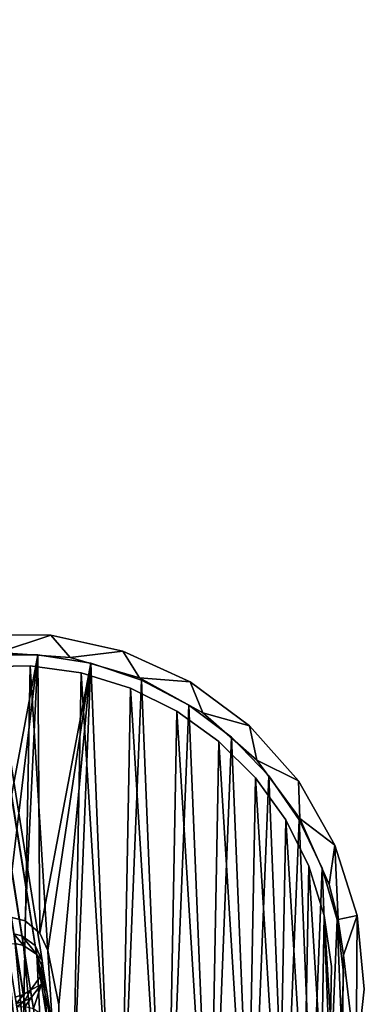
# Model space of a CAD drawing. Header units: millimetres. Extents: x 0 to 1133, y -557 to 576.
# Tile 65 of 193: x 63 to 89, y -85 to -8. Entities that reach past the tile are written whole.
import ezdxf

# ---------------------------------------------------------------- set-up
doc = ezdxf.new("R2010")
doc.units = ezdxf.units.MM
doc.header["$LTSCALE"] = 25.4
doc.layers.get('0').update_dxf_attribs({"true_color": 0xff5454})

# ---------------------------------------------------------------- blocks, each defined once
blk = doc.blocks.new('MORE-EYE-7826-7825-7608-CIRCLE.STL')
at = {"color": 18, "true_color": 0x000000}
mesh = blk.add_polyface(dxfattribs=at)
corners = [(331.623, 254.564, 1277.595), (381.565, -60.077, 141.434), (380.931, -59.926, 141.393)]
mesh.append_faces([[corners[k] for k in face] for face in [(0, 1, 2)]], dxfattribs={"color": 18})
mesh = blk.add_polyface(dxfattribs=at)
corners = [(331.737, 254.525, 1277.61), (381.565, -60.077, 141.434), (331.623, 254.564, 1277.595)]
mesh.append_faces([[corners[k] for k in face] for face in [(0, 1, 2)]], dxfattribs={"color": 18})
mesh = blk.add_polyface(dxfattribs=at)
corners = [(332.363, 254.188, 1277.723), (381.565, -60.077, 141.434), (331.737, 254.525, 1277.61)]
mesh.append_faces([[corners[k] for k in face] for face in [(0, 1, 2)]], dxfattribs={"color": 18})
mesh = blk.add_polyface(dxfattribs=at)
corners = [(333.307, 252.6, 1278.172), (333.239, 251.642, 1278.418), (382.999, -63.279, 142.005), (332.9, 255.119, 1287.49)]
mesh.append_faces([[corners[k] for k in face] for face in [(0, 1, 2), (1, 0, 3)]], dxfattribs={"vtx0": -1, "color": 18})
mesh = blk.add_polyface(dxfattribs=at)
corners = [(332.363, 254.188, 1277.723), (332.78, 253.794, 1277.842), (382.611, -60.83, 141.587)]
mesh.append_faces([[corners[k] for k in face] for face in [(0, 1, 2)]], dxfattribs={"color": 18})
mesh = blk.add_polyface(dxfattribs=at)
corners = [(332.363, 254.188, 1277.723), (382.611, -60.83, 141.587), (381.565, -60.077, 141.434)]
mesh.append_faces([[corners[k] for k in face] for face in [(0, 1, 2)]], dxfattribs={"color": 18})
mesh = blk.add_polyface(dxfattribs=at)
corners = [(332.78, 253.794, 1277.842), (332.929, 253.594, 1277.9), (382.611, -60.83, 141.587)]
mesh.append_faces([[corners[k] for k in face] for face in [(0, 1, 2)]], dxfattribs={"color": 18})
mesh = blk.add_polyface(dxfattribs=at)
corners = [(332.929, 253.594, 1277.9), (333.291, 252.704, 1278.145), (382.611, -60.83, 141.587)]
mesh.append_faces([[corners[k] for k in face] for face in [(0, 1, 2)]], dxfattribs={"color": 18})
mesh = blk.add_polyface(dxfattribs=at)
corners = [(333.291, 252.704, 1278.145), (383.136, -62.002, 141.796), (382.611, -60.83, 141.587)]
mesh.append_faces([[corners[k] for k in face] for face in [(0, 1, 2)]], dxfattribs={"color": 18})
mesh = blk.add_polyface(dxfattribs=at)
corners = [(333.291, 252.704, 1278.145), (333.3, 252.652, 1278.159), (383.136, -62.002, 141.796)]
mesh.append_faces([[corners[k] for k in face] for face in [(0, 1, 2)]], dxfattribs={"color": 18})
mesh = blk.add_polyface(dxfattribs=at)
corners = [(333.3, 252.652, 1278.159), (382.999, -63.279, 142.005), (383.136, -62.002, 141.796)]
mesh.append_faces([[corners[k] for k in face] for face in [(0, 1, 2)]], dxfattribs={"color": 18})
mesh = blk.add_polyface(dxfattribs=at)
corners = [(333.3, 252.652, 1278.159), (333.307, 252.6, 1278.172), (382.999, -63.279, 142.005)]
mesh.append_faces([[corners[k] for k in face] for face in [(0, 1, 2)]], dxfattribs={"color": 18})
mesh = blk.add_polyface(dxfattribs=at)
corners = [(333.239, 251.642, 1278.418), (333.158, 251.405, 1278.476), (382.999, -63.279, 142.005)]
mesh.append_faces([[corners[k] for k in face] for face in [(0, 1, 2)]], dxfattribs={"color": 18})
mesh = blk.add_polyface(dxfattribs=at)
corners = [(332.883, 250.902, 1278.595), (332.393, 250.388, 1278.708), (382.237, -64.318, 142.158)]
mesh.append_faces([[corners[k] for k in face] for face in [(0, 1, 2)]], dxfattribs={"color": 18})
mesh = blk.add_polyface(dxfattribs=at)
corners = [(333.158, 251.405, 1278.476), (332.883, 250.902, 1278.595), (382.237, -64.318, 142.158)]
mesh.append_faces([[corners[k] for k in face] for face in [(0, 1, 2)]], dxfattribs={"color": 18})
mesh = blk.add_polyface(dxfattribs=at)
corners = [(333.158, 251.405, 1278.476), (382.237, -64.318, 142.158), (382.999, -63.279, 142.005)]
mesh.append_faces([[corners[k] for k in face] for face in [(0, 1, 2)]], dxfattribs={"color": 18})
mesh = blk.add_polyface(dxfattribs=at)
corners = [(332.296, 250.315, 1278.722), (381.68, -64.657, 142.2), (332.393, 250.388, 1278.708)]
mesh.append_faces([[corners[k] for k in face] for face in [(0, 1, 2)]], dxfattribs={"color": 18})
mesh = blk.add_polyface(dxfattribs=at)
corners = [(332.296, 250.315, 1278.722), (381.054, -64.842, 142.214), (381.68, -64.657, 142.2)]
mesh.append_faces([[corners[k] for k in face] for face in [(0, 1, 2)]], dxfattribs={"color": 18})
mesh = blk.add_polyface(dxfattribs=at)
corners = [(332.393, 250.388, 1278.708), (381.68, -64.657, 142.2), (382.237, -64.318, 142.158)]
mesh.append_faces([[corners[k] for k in face] for face in [(0, 1, 2)]], dxfattribs={"color": 18})
at = {"color": 250, "true_color": 0x262626}
mesh = blk.add_polyface(dxfattribs=at)
corners = [(355.695, -52.624, 35.069), (354.732, -63.615, 35.069), (353.876, -58.078, 35.069), (355.424, -58.035, 35.069), (357.3, -52.735, 35.069), (358.609, -47.668, 35.069), (360.271, -47.962, 35.069), (362.489, -43.426, 35.069), (364.198, -43.939, 35.069), (367.167, -40.084, 35.069), (368.899, -40.854, 35.069), (372.437, -37.787, 35.069), (374.152, -38.852, 35.069), (378.07, -36.636, 35.069), (379.713, -38.027, 35.069), (383.819, -36.681, 35.069), (385.322, -38.416, 35.069), (389.433, -37.92, 35.069), (390.716, -40.001, 35.069), (394.666, -40.3, 35.069), (395.643, -42.709, 35.069), (399.29, -43.716, 35.069), (399.873, -46.413, 35.069), (403.104, -48.018, 35.069), (403.207, -50.94, 35.069), (405.939, -53.019, 35.069), (405.491, -56.078, 35.069), (406.203, -58.801, 35.069), (407.672, -58.501, 35.069), (406.616, -61.586, 35.069), (407.583, -69.936, 35.069), (408.228, -64.223, 35.069), (353.786, -69.513, 35.069), (353.23, -63.79, 35.069), (355.52, -74.994, 35.069), (355.256, -69.212, 35.069), (356.97, -74.567, 35.069), (358.355, -79.995, 35.069), (359.796, -79.427, 35.069), (362.168, -84.298, 35.069), (363.6, -83.567, 35.069), (366.792, -87.714, 35.069), (368.206, -86.792, 35.069), (372.026, -90.093, 35.069), (373.396, -88.951, 35.069), (377.64, -91.333, 35.069), (378.93, -89.944, 35.069), (383.389, -91.378, 35.069), (384.548, -89.725, 35.069), (389.021, -90.227, 35.069), (389.987, -88.303, 35.069), (394.292, -87.93, 35.069), (394.994, -85.744, 35.069), (398.969, -84.587, 35.069), (399.333, -82.17, 35.069), (402.849, -80.345, 35.069), (402.803, -77.746, 35.069), (405.24, -72.679, 35.069), (405.763, -75.389, 35.069), (406.531, -67.207, 35.069)]
mesh.append_faces([[corners[k] for k in face] for face in [(30, 28, 31), (2, 32, 33)]], dxfattribs={"vtx0": -1, "color": 250})
mesh.append_faces([[corners[k] for k in face] for face in [(0, 1, 2), (1, 0, 3), (3, 0, 4), (4, 5, 6), (6, 7, 8), (8, 9, 10), (10, 11, 12), (12, 13, 14), (14, 15, 16), (16, 17, 18), (18, 19, 20), (20, 21, 22), (22, 23, 24), (24, 25, 26), (26, 25, 27), (27, 28, 29), (32, 2, 34), (34, 36, 37), (37, 38, 39), (39, 40, 41), (41, 42, 43), (43, 44, 45), (45, 46, 47), (47, 48, 49), (49, 50, 51), (51, 52, 53), (53, 54, 55), (55, 57, 58), (58, 59, 30)]], dxfattribs={"vtx0": -1, "vtx1": -1, "color": 250})
mesh.append_faces([[corners[k] for k in face] for face in [(29, 28, 30), (34, 2, 1)]], dxfattribs={"vtx0": -1, "vtx1": -1, "vtx2": -1, "color": 250})
mesh.append_faces([[corners[k] for k in face] for face in [(4, 0, 5), (6, 5, 7), (8, 7, 9), (10, 9, 11), (12, 11, 13), (14, 13, 15), (16, 15, 17), (18, 17, 19), (20, 19, 21), (22, 21, 23), (24, 23, 25), (27, 25, 28), (34, 1, 35), (34, 35, 36), (37, 36, 38), (39, 38, 40), (41, 40, 42), (43, 42, 44), (45, 44, 46), (47, 46, 48), (49, 48, 50), (51, 50, 52), (53, 52, 54), (55, 54, 56), (55, 56, 57), (58, 57, 59), (30, 59, 29)]], dxfattribs={"vtx0": -1, "vtx2": -1, "color": 250})
mesh = blk.add_polyface(dxfattribs=at)
corners = [(353.786, -69.513, 145.069), (353.876, -58.078, 145.069), (353.23, -63.79, 145.069), (355.52, -74.994, 145.069), (354.732, -63.615, 145.069), (355.256, -69.212, 145.069), (356.97, -74.567, 145.069), (358.355, -79.995, 145.069), (359.796, -79.427, 145.069), (362.168, -84.298, 145.069), (363.6, -83.567, 145.069), (366.792, -87.714, 145.069), (368.206, -86.792, 145.069), (372.026, -90.093, 145.069), (373.396, -88.951, 145.069), (377.64, -91.333, 145.069), (378.93, -89.944, 145.069), (383.389, -91.378, 145.069), (384.548, -89.725, 145.069), (389.021, -90.227, 145.069), (389.987, -88.303, 145.069), (394.292, -87.93, 145.069), (394.994, -85.744, 145.069), (398.969, -84.587, 145.069), (399.333, -82.17, 145.069), (402.849, -80.345, 145.069), (402.803, -77.746, 145.069), (405.24, -72.679, 145.069), (405.763, -75.389, 145.069), (406.531, -67.207, 145.069), (407.583, -69.936, 145.069), (406.616, -61.586, 145.069), (355.695, -52.624, 145.069), (355.424, -58.035, 145.069), (357.3, -52.735, 145.069), (358.609, -47.668, 145.069), (360.271, -47.962, 145.069), (362.489, -43.426, 145.069), (364.198, -43.939, 145.069), (367.167, -40.084, 145.069), (368.899, -40.854, 145.069), (372.437, -37.787, 145.069), (374.152, -38.852, 145.069), (378.07, -36.636, 145.069), (379.713, -38.027, 145.069), (383.819, -36.681, 145.069), (385.322, -38.416, 145.069), (389.433, -37.92, 145.069), (390.716, -40.001, 145.069), (394.666, -40.3, 145.069), (395.643, -42.709, 145.069), (399.29, -43.716, 145.069), (399.873, -46.413, 145.069), (403.104, -48.018, 145.069), (403.207, -50.94, 145.069), (405.939, -53.019, 145.069), (405.491, -56.078, 145.069), (406.203, -58.801, 145.069), (407.672, -58.501, 145.069), (408.228, -64.223, 145.069)]
mesh.append_faces([[corners[k] for k in face] for face in [(0, 1, 2), (58, 30, 59)]], dxfattribs={"vtx0": -1, "color": 250})
mesh.append_faces([[corners[k] for k in face] for face in [(4, 3, 5), (5, 3, 6), (6, 7, 8), (8, 9, 10), (10, 11, 12), (12, 13, 14), (14, 15, 16), (16, 17, 18), (18, 19, 20), (20, 21, 22), (22, 23, 24), (24, 25, 26), (26, 25, 27), (27, 28, 29), (29, 30, 31), (32, 34, 35), (35, 36, 37), (37, 38, 39), (39, 40, 41), (41, 42, 43), (43, 44, 45), (45, 46, 47), (47, 48, 49), (49, 50, 51), (51, 52, 53), (53, 54, 55), (55, 57, 58)]], dxfattribs={"vtx0": -1, "vtx1": -1, "color": 250})
mesh.append_faces([[corners[k] for k in face] for face in [(1, 3, 4), (58, 31, 30)]], dxfattribs={"vtx0": -1, "vtx1": -1, "vtx2": -1, "color": 250})
mesh.append_faces([[corners[k] for k in face] for face in [(1, 0, 3), (6, 3, 7), (8, 7, 9), (10, 9, 11), (12, 11, 13), (14, 13, 15), (16, 15, 17), (18, 17, 19), (20, 19, 21), (22, 21, 23), (24, 23, 25), (27, 25, 28), (29, 28, 30), (4, 32, 1), (32, 4, 33), (32, 33, 34), (35, 34, 36), (37, 36, 38), (39, 38, 40), (41, 40, 42), (43, 42, 44), (45, 44, 46), (47, 46, 48), (49, 48, 50), (51, 50, 52), (53, 52, 54), (55, 54, 56), (55, 56, 57), (58, 57, 31)]], dxfattribs={"vtx0": -1, "vtx2": -1, "color": 250})
mesh = blk.add_polyface(dxfattribs=at)
corners = [(378.07, -36.636, 145.069), (383.819, -36.681, 35.069), (378.07, -36.636, 35.069), (383.819, -36.681, 145.069)]
mesh.append_faces([[corners[k] for k in face] for face in [(0, 1, 2), (1, 0, 3)]], dxfattribs={"vtx0": -1, "color": 250})
mesh = blk.add_polyface(dxfattribs=at)
corners = [(383.819, -36.681, 145.069), (389.433, -37.92, 35.069), (383.819, -36.681, 35.069), (389.433, -37.92, 145.069)]
mesh.append_faces([[corners[k] for k in face] for face in [(0, 1, 2), (1, 0, 3)]], dxfattribs={"vtx0": -1, "color": 250})
mesh = blk.add_polyface(dxfattribs=at)
corners = [(380.734, -89.907, 143.069), (377.017, -62.571, 143.069), (376.579, -89.572, 143.069), (377.878, -66.784, 143.069), (378.494, -68.142, 143.069), (379.638, -69.098, 143.069), (381.083, -69.462, 143.069), (384.889, -89.571, 143.069), (382.544, -69.164, 143.069), (383.73, -68.261, 143.069), (384.408, -66.933, 143.069), (384.442, -65.443, 143.069), (355.019, -67.134, 143.069), (355.352, -58.831, 143.069), (354.85, -62.969, 143.069), (355.354, -69.192, 143.069), (356.511, -54.827, 143.069), (355.853, -71.217, 143.069), (357.332, -75.114, 143.069), (358.297, -51.061, 143.069), (359.417, -78.724, 143.069), (360.664, -47.63, 143.069), (362.054, -81.952, 143.069), (363.551, -44.624, 143.069), (365.174, -84.715, 143.069), (366.882, -42.119, 143.069), (368.697, -86.942, 143.069), (370.573, -40.181, 143.069), (372.532, -88.575, 143.069), (374.526, -38.861, 143.069), (377.051, -61.08, 143.069), (378.64, -38.191, 143.069), (377.728, -59.752, 143.069), (378.915, -58.85, 143.069), (382.808, -38.19, 143.069), (380.375, -58.551, 143.069), (381.821, -58.916, 143.069), (382.965, -59.872, 143.069), (386.923, -38.858, 143.069), (383.581, -61.23, 143.069), (388.936, -88.572, 143.069), (390.877, -40.177, 143.069), (392.77, -86.938, 143.069), (394.568, -42.114, 143.069), (396.292, -84.709, 143.069), (397.9, -44.617, 143.069), (399.412, -81.945, 143.069), (400.788, -47.623, 143.069), (402.047, -78.716, 143.069), (403.157, -51.052, 143.069), (404.131, -75.105, 143.069), (404.944, -54.818, 143.069), (405.608, -71.208, 143.069), (406.105, -58.821, 143.069), (406.441, -67.124, 143.069), (406.608, -62.959, 143.069)]
mesh.append_faces([[corners[k] for k in face] for face in [(12, 13, 14), (53, 54, 55)]], dxfattribs={"vtx0": -1, "color": 250})
mesh.append_faces([[corners[k] for k in face] for face in [(0, 1, 2), (1, 0, 3), (3, 0, 4), (4, 0, 5), (5, 0, 6), (6, 7, 8), (8, 7, 9), (9, 7, 10), (10, 7, 11), (13, 15, 16), (16, 18, 19), (19, 20, 21), (21, 22, 23), (23, 24, 25), (25, 26, 27), (27, 28, 29), (29, 30, 31), (31, 33, 34), (34, 37, 38), (38, 40, 41), (41, 42, 43), (43, 44, 45), (45, 46, 47), (47, 48, 49), (49, 50, 51), (51, 52, 53)]], dxfattribs={"vtx0": -1, "vtx1": -1, "color": 250})
mesh.append_faces([[corners[k] for k in face] for face in [(29, 2, 1), (38, 11, 7)]], dxfattribs={"vtx0": -1, "vtx1": -1, "vtx2": -1, "color": 250})
mesh.append_faces([[corners[k] for k in face] for face in [(6, 0, 7), (13, 12, 15), (16, 15, 17), (16, 17, 18), (19, 18, 20), (21, 20, 22), (23, 22, 24), (25, 24, 26), (27, 26, 28), (29, 28, 2), (29, 1, 30), (31, 30, 32), (31, 32, 33), (34, 33, 35), (34, 35, 36), (34, 36, 37), (38, 37, 39), (38, 39, 11), (38, 7, 40), (41, 40, 42), (43, 42, 44), (45, 44, 46), (47, 46, 48), (49, 48, 50), (51, 50, 52), (53, 52, 54)]], dxfattribs={"vtx0": -1, "vtx2": -1, "color": 250})
mesh = blk.add_polyface(dxfattribs=at)
corners = [(355.352, -58.831, 142.069), (355.019, -67.134, 142.069), (354.85, -62.969, 142.069), (355.354, -69.192, 142.069), (356.511, -54.827, 142.069), (355.853, -71.217, 142.069), (357.332, -75.114, 142.069), (358.297, -51.061, 142.069), (359.417, -78.724, 142.069), (360.664, -47.63, 142.069), (362.054, -81.952, 142.069), (363.551, -44.624, 142.069), (365.174, -84.715, 142.069), (366.882, -42.119, 142.069), (368.697, -86.942, 142.069), (370.573, -40.181, 142.069), (372.532, -88.575, 142.069), (374.526, -38.861, 142.069), (376.579, -89.572, 142.069), (377.017, -62.571, 142.069), (377.051, -61.08, 142.069), (378.64, -38.191, 142.069), (377.728, -59.752, 142.069), (378.915, -58.85, 142.069), (382.808, -38.19, 142.069), (380.375, -58.551, 142.069), (381.821, -58.916, 142.069), (382.965, -59.872, 142.069), (386.923, -38.858, 142.069), (383.581, -61.23, 142.069), (384.442, -65.443, 142.069), (384.889, -89.571, 142.069), (388.936, -88.572, 142.069), (390.877, -40.177, 142.069), (392.77, -86.938, 142.069), (394.568, -42.114, 142.069), (396.292, -84.709, 142.069), (397.9, -44.617, 142.069), (399.412, -81.945, 142.069), (400.788, -47.623, 142.069), (402.047, -78.716, 142.069), (403.157, -51.052, 142.069), (404.131, -75.105, 142.069), (404.944, -54.818, 142.069), (405.608, -71.208, 142.069), (406.105, -58.821, 142.069), (406.441, -67.124, 142.069), (406.608, -62.959, 142.069), (380.734, -89.907, 142.069), (377.878, -66.784, 142.069), (378.494, -68.142, 142.069), (379.638, -69.098, 142.069), (381.083, -69.462, 142.069), (382.544, -69.164, 142.069), (383.73, -68.261, 142.069), (384.408, -66.933, 142.069)]
mesh.append_faces([[corners[k] for k in face] for face in [(0, 1, 2), (46, 45, 47)]], dxfattribs={"vtx0": -1, "color": 250})
mesh.append_faces([[corners[k] for k in face] for face in [(1, 0, 3), (3, 4, 5), (5, 4, 6), (6, 7, 8), (8, 9, 10), (10, 11, 12), (12, 13, 14), (14, 15, 16), (16, 17, 18), (19, 17, 20), (20, 21, 22), (22, 21, 23), (23, 24, 25), (25, 24, 26), (26, 24, 27), (27, 28, 29), (29, 28, 30), (31, 28, 32), (32, 33, 34), (34, 35, 36), (36, 37, 38), (38, 39, 40), (40, 41, 42), (42, 43, 44), (44, 45, 46), (48, 52, 31)]], dxfattribs={"vtx0": -1, "vtx1": -1, "color": 250})
mesh.append_faces([[corners[k] for k in face] for face in [(18, 17, 19), (30, 28, 31)]], dxfattribs={"vtx0": -1, "vtx1": -1, "vtx2": -1, "color": 250})
mesh.append_faces([[corners[k] for k in face] for face in [(3, 0, 4), (6, 4, 7), (8, 7, 9), (10, 9, 11), (12, 11, 13), (14, 13, 15), (16, 15, 17), (20, 17, 21), (23, 21, 24), (27, 24, 28), (32, 28, 33), (34, 33, 35), (36, 35, 37), (38, 37, 39), (40, 39, 41), (42, 41, 43), (44, 43, 45), (19, 48, 18), (48, 19, 49), (48, 49, 50), (48, 50, 51), (48, 51, 52), (31, 52, 53), (31, 53, 54), (31, 54, 55), (31, 55, 30)]], dxfattribs={"vtx0": -1, "vtx2": -1, "color": 250})
mesh = blk.add_polyface(dxfattribs=at)
corners = [(378.64, -38.191, 143.069), (382.808, -38.19, 142.069), (378.64, -38.191, 142.069), (382.808, -38.19, 143.069)]
mesh.append_faces([[corners[k] for k in face] for face in [(0, 1, 2), (1, 0, 3)]], dxfattribs={"vtx0": -1, "color": 250})
mesh = blk.add_polyface(dxfattribs=at)
corners = [(385.322, -38.416, 145.069), (379.713, -38.027, 35.069), (385.322, -38.416, 35.069), (379.713, -38.027, 145.069)]
mesh.append_faces([[corners[k] for k in face] for face in [(0, 1, 2), (1, 0, 3)]], dxfattribs={"vtx0": -1, "color": 250})
mesh = blk.add_polyface(dxfattribs=at)
corners = [(382.808, -38.19, 143.069), (386.923, -38.858, 142.069), (382.808, -38.19, 142.069), (386.923, -38.858, 143.069)]
mesh.append_faces([[corners[k] for k in face] for face in [(0, 1, 2), (1, 0, 3)]], dxfattribs={"vtx0": -1, "color": 250})
mesh = blk.add_polyface(dxfattribs=at)
corners = [(389.433, -37.92, 145.069), (394.666, -40.3, 35.069), (389.433, -37.92, 35.069), (394.666, -40.3, 145.069)]
mesh.append_faces([[corners[k] for k in face] for face in [(0, 1, 2), (1, 0, 3)]], dxfattribs={"vtx0": -1, "color": 250})
at = {"color": 7, "true_color": 0xffffff}
mesh = blk.add_polyface(dxfattribs=at)
corners = [(355.982, -67.551, 43.85), (356.133, -59.532, 43.85), (355.734, -63.535, 43.85), (356.871, -71.475, 43.85), (357.169, -55.644, 43.85), (358.378, -75.205, 43.85), (358.816, -51.973, 43.85), (360.464, -78.646, 43.85), (361.03, -48.614, 43.85), (363.074, -81.707, 43.85), (363.754, -45.653, 43.85), (366.142, -84.31, 43.85), (366.918, -43.168, 43.85), (369.588, -86.387, 43.85), (370.44, -41.222, 43.85), (373.322, -87.884, 43.85), (374.228, -39.867, 43.85), (377.248, -88.763, 43.85), (378.184, -39.137, 43.85), (381.265, -89.001, 43.85), (382.207, -39.05, 43.85), (385.267, -88.591, 43.85), (386.191, -39.611, 43.85), (389.152, -87.545, 43.85), (390.034, -40.803, 43.85), (392.819, -85.889, 43.85), (393.635, -42.596, 43.85), (396.172, -83.667, 43.85), (396.903, -44.943, 43.85), (399.126, -80.935, 43.85), (399.751, -47.785, 43.85), (401.603, -77.765, 43.85), (402.107, -51.046, 43.85), (403.54, -74.238, 43.85), (403.909, -54.643, 43.85), (404.886, -70.446, 43.85), (405.111, -58.483, 43.85), (405.606, -66.488, 43.85), (405.682, -62.465, 43.85)]
mesh.append_faces([[corners[k] for k in face] for face in [(0, 1, 2), (36, 37, 38)]], dxfattribs={"vtx0": -1, "color": 7})
mesh.append_faces([[corners[k] for k in face] for face in [(1, 3, 4), (4, 5, 6), (6, 7, 8), (8, 9, 10), (10, 11, 12), (12, 13, 14), (14, 15, 16), (16, 17, 18), (18, 19, 20), (20, 21, 22), (22, 23, 24), (24, 25, 26), (26, 27, 28), (28, 29, 30), (30, 31, 32), (32, 33, 34), (34, 35, 36)]], dxfattribs={"vtx0": -1, "vtx1": -1, "color": 7})
mesh.append_faces([[corners[k] for k in face] for face in [(1, 0, 3), (4, 3, 5), (6, 5, 7), (8, 7, 9), (10, 9, 11), (12, 11, 13), (14, 13, 15), (16, 15, 17), (18, 17, 19), (20, 19, 21), (22, 21, 23), (24, 23, 25), (26, 25, 27), (28, 27, 29), (30, 29, 31), (32, 31, 33), (34, 33, 35), (36, 35, 37)]], dxfattribs={"vtx0": -1, "vtx2": -1, "color": 7})
mesh = blk.add_polyface(dxfattribs=at)
corners = [(356.133, -59.532, 42.85), (355.982, -67.551, 42.85), (355.734, -63.535, 42.85), (356.871, -71.475, 42.85), (357.169, -55.644, 42.85), (358.378, -75.205, 42.85), (358.816, -51.973, 42.85), (360.464, -78.646, 42.85), (361.03, -48.614, 42.85), (363.074, -81.707, 42.85), (363.754, -45.653, 42.85), (366.142, -84.31, 42.85), (366.918, -43.168, 42.85), (369.588, -86.387, 42.85), (370.44, -41.222, 42.85), (373.322, -87.884, 42.85), (374.228, -39.867, 42.85), (377.248, -88.763, 42.85), (378.184, -39.137, 42.85), (381.265, -89.001, 42.85), (382.207, -39.05, 42.85), (385.267, -88.591, 42.85), (386.191, -39.611, 42.85), (389.152, -87.545, 42.85), (390.034, -40.803, 42.85), (392.819, -85.889, 42.85), (393.635, -42.596, 42.85), (396.172, -83.667, 42.85), (396.903, -44.943, 42.85), (399.126, -80.935, 42.85), (399.751, -47.785, 42.85), (401.603, -77.765, 42.85), (402.107, -51.046, 42.85), (403.54, -74.238, 42.85), (403.909, -54.643, 42.85), (404.886, -70.446, 42.85), (405.111, -58.483, 42.85), (405.606, -66.488, 42.85), (405.682, -62.465, 42.85)]
mesh.append_faces([[corners[k] for k in face] for face in [(0, 1, 2), (37, 36, 38)]], dxfattribs={"vtx0": -1, "color": 7})
mesh.append_faces([[corners[k] for k in face] for face in [(1, 0, 3), (3, 4, 5), (5, 6, 7), (7, 8, 9), (9, 10, 11), (11, 12, 13), (13, 14, 15), (15, 16, 17), (17, 18, 19), (19, 20, 21), (21, 22, 23), (23, 24, 25), (25, 26, 27), (27, 28, 29), (29, 30, 31), (31, 32, 33), (33, 34, 35), (35, 36, 37)]], dxfattribs={"vtx0": -1, "vtx1": -1, "color": 7})
mesh.append_faces([[corners[k] for k in face] for face in [(3, 0, 4), (5, 4, 6), (7, 6, 8), (9, 8, 10), (11, 10, 12), (13, 12, 14), (15, 14, 16), (17, 16, 18), (19, 18, 20), (21, 20, 22), (23, 22, 24), (25, 24, 26), (27, 26, 28), (29, 28, 30), (31, 30, 32), (33, 32, 34), (35, 34, 36)]], dxfattribs={"vtx0": -1, "vtx2": -1, "color": 7})
mesh = blk.add_polyface(dxfattribs=at)
corners = [(378.184, -39.137, 43.85), (382.207, -39.05, 42.85), (378.184, -39.137, 42.85), (382.207, -39.05, 43.85)]
mesh.append_faces([[corners[k] for k in face] for face in [(0, 1, 2), (1, 0, 3)]], dxfattribs={"vtx0": -1, "color": 7})
mesh = blk.add_polyface(dxfattribs=at)
corners = [(382.207, -39.05, 43.85), (386.191, -39.611, 42.85), (382.207, -39.05, 42.85), (386.191, -39.611, 43.85)]
mesh.append_faces([[corners[k] for k in face] for face in [(0, 1, 2), (1, 0, 3)]], dxfattribs={"vtx0": -1, "color": 7})
at = {"color": 250, "true_color": 0x262626}
mesh = blk.add_polyface(dxfattribs=at)
corners = [(390.716, -40.001, 145.069), (385.322, -38.416, 35.069), (390.716, -40.001, 35.069), (385.322, -38.416, 145.069)]
mesh.append_faces([[corners[k] for k in face] for face in [(0, 1, 2), (1, 0, 3)]], dxfattribs={"vtx0": -1, "color": 250})
mesh = blk.add_polyface(dxfattribs=at)
corners = [(386.923, -38.858, 143.069), (390.877, -40.177, 142.069), (386.923, -38.858, 142.069), (390.877, -40.177, 143.069)]
mesh.append_faces([[corners[k] for k in face] for face in [(0, 1, 2), (1, 0, 3)]], dxfattribs={"vtx0": -1, "color": 250})
at = {"color": 7, "true_color": 0xffffff}
mesh = blk.add_polyface(dxfattribs=at)
corners = [(386.191, -39.611, 43.85), (390.034, -40.803, 42.85), (386.191, -39.611, 42.85), (390.034, -40.803, 43.85)]
mesh.append_faces([[corners[k] for k in face] for face in [(0, 1, 2), (1, 0, 3)]], dxfattribs={"vtx0": -1, "color": 7})
at = {"color": 250, "true_color": 0x262626}
mesh = blk.add_polyface(dxfattribs=at)
corners = [(395.643, -42.709, 145.069), (390.716, -40.001, 35.069), (395.643, -42.709, 35.069), (390.716, -40.001, 145.069)]
mesh.append_faces([[corners[k] for k in face] for face in [(0, 1, 2), (1, 0, 3)]], dxfattribs={"vtx0": -1, "color": 250})
mesh = blk.add_polyface(dxfattribs=at)
corners = [(390.877, -40.177, 143.069), (394.568, -42.114, 142.069), (390.877, -40.177, 142.069), (394.568, -42.114, 143.069)]
mesh.append_faces([[corners[k] for k in face] for face in [(0, 1, 2), (1, 0, 3)]], dxfattribs={"vtx0": -1, "color": 250})
mesh = blk.add_polyface(dxfattribs=at)
corners = [(394.666, -40.3, 145.069), (399.29, -43.716, 35.069), (394.666, -40.3, 35.069), (399.29, -43.716, 145.069)]
mesh.append_faces([[corners[k] for k in face] for face in [(0, 1, 2), (1, 0, 3)]], dxfattribs={"vtx0": -1, "color": 250})
at = {"color": 7, "true_color": 0xffffff}
mesh = blk.add_polyface(dxfattribs=at)
corners = [(390.034, -40.803, 43.85), (393.635, -42.596, 42.85), (390.034, -40.803, 42.85), (393.635, -42.596, 43.85)]
mesh.append_faces([[corners[k] for k in face] for face in [(0, 1, 2), (1, 0, 3)]], dxfattribs={"vtx0": -1, "color": 7})
at = {"color": 250, "true_color": 0x262626}
mesh = blk.add_polyface(dxfattribs=at)
corners = [(394.568, -42.114, 143.069), (397.9, -44.617, 142.069), (394.568, -42.114, 142.069), (397.9, -44.617, 143.069)]
mesh.append_faces([[corners[k] for k in face] for face in [(0, 1, 2), (1, 0, 3)]], dxfattribs={"vtx0": -1, "color": 250})
at = {"color": 7, "true_color": 0xffffff}
mesh = blk.add_polyface(dxfattribs=at)
corners = [(393.635, -42.596, 43.85), (396.903, -44.943, 42.85), (393.635, -42.596, 42.85), (396.903, -44.943, 43.85)]
mesh.append_faces([[corners[k] for k in face] for face in [(0, 1, 2), (1, 0, 3)]], dxfattribs={"vtx0": -1, "color": 7})
at = {"color": 250, "true_color": 0x262626}
mesh = blk.add_polyface(dxfattribs=at)
corners = [(399.873, -46.413, 145.069), (395.643, -42.709, 35.069), (399.873, -46.413, 35.069), (395.643, -42.709, 145.069)]
mesh.append_faces([[corners[k] for k in face] for face in [(0, 1, 2), (1, 0, 3)]], dxfattribs={"vtx0": -1, "color": 250})
mesh = blk.add_polyface(dxfattribs=at)
corners = [(399.29, -43.716, 35.069), (403.104, -48.018, 145.069), (403.104, -48.018, 35.069), (399.29, -43.716, 145.069)]
mesh.append_faces([[corners[k] for k in face] for face in [(0, 1, 2), (1, 0, 3)]], dxfattribs={"vtx0": -1, "color": 250})
at = {"color": 7, "true_color": 0xffffff}
mesh = blk.add_polyface(dxfattribs=at)
corners = [(396.903, -44.943, 43.85), (399.751, -47.785, 42.85), (396.903, -44.943, 42.85), (399.751, -47.785, 43.85)]
mesh.append_faces([[corners[k] for k in face] for face in [(0, 1, 2), (1, 0, 3)]], dxfattribs={"vtx0": -1, "color": 7})
at = {"color": 250, "true_color": 0x262626}
mesh = blk.add_polyface(dxfattribs=at)
corners = [(397.9, -44.617, 142.069), (400.788, -47.623, 143.069), (400.788, -47.623, 142.069), (397.9, -44.617, 143.069)]
mesh.append_faces([[corners[k] for k in face] for face in [(0, 1, 2), (1, 0, 3)]], dxfattribs={"vtx0": -1, "color": 250})
mesh = blk.add_polyface(dxfattribs=at)
corners = [(399.873, -46.413, 145.069), (403.207, -50.94, 35.069), (403.207, -50.94, 145.069), (399.873, -46.413, 35.069)]
mesh.append_faces([[corners[k] for k in face] for face in [(0, 1, 2), (1, 0, 3)]], dxfattribs={"vtx0": -1, "color": 250})
at = {"color": 7, "true_color": 0xffffff}
mesh = blk.add_polyface(dxfattribs=at)
corners = [(399.751, -47.785, 42.85), (402.107, -51.046, 43.85), (402.107, -51.046, 42.85), (399.751, -47.785, 43.85)]
mesh.append_faces([[corners[k] for k in face] for face in [(0, 1, 2), (1, 0, 3)]], dxfattribs={"vtx0": -1, "color": 7})
at = {"color": 250, "true_color": 0x262626}
mesh = blk.add_polyface(dxfattribs=at)
corners = [(400.788, -47.623, 142.069), (403.157, -51.052, 143.069), (403.157, -51.052, 142.069), (400.788, -47.623, 143.069)]
mesh.append_faces([[corners[k] for k in face] for face in [(0, 1, 2), (1, 0, 3)]], dxfattribs={"vtx0": -1, "color": 250})
mesh = blk.add_polyface(dxfattribs=at)
corners = [(403.104, -48.018, 35.069), (405.939, -53.019, 145.069), (405.939, -53.019, 35.069), (403.104, -48.018, 145.069)]
mesh.append_faces([[corners[k] for k in face] for face in [(0, 1, 2), (1, 0, 3)]], dxfattribs={"vtx0": -1, "color": 250})
at = {"color": 7, "true_color": 0xffffff}
mesh = blk.add_polyface(dxfattribs=at)
corners = [(402.107, -51.046, 42.85), (403.909, -54.643, 43.85), (403.909, -54.643, 42.85), (402.107, -51.046, 43.85)]
mesh.append_faces([[corners[k] for k in face] for face in [(0, 1, 2), (1, 0, 3)]], dxfattribs={"vtx0": -1, "color": 7})
at = {"color": 250, "true_color": 0x262626}
mesh = blk.add_polyface(dxfattribs=at)
corners = [(403.157, -51.052, 142.069), (404.944, -54.818, 143.069), (404.944, -54.818, 142.069), (403.157, -51.052, 143.069)]
mesh.append_faces([[corners[k] for k in face] for face in [(0, 1, 2), (1, 0, 3)]], dxfattribs={"vtx0": -1, "color": 250})
mesh = blk.add_polyface(dxfattribs=at)
corners = [(403.207, -50.94, 145.069), (405.491, -56.078, 35.069), (405.491, -56.078, 145.069), (403.207, -50.94, 35.069)]
mesh.append_faces([[corners[k] for k in face] for face in [(0, 1, 2), (1, 0, 3)]], dxfattribs={"vtx0": -1, "color": 250})
mesh = blk.add_polyface(dxfattribs=at)
corners = [(405.939, -53.019, 35.069), (407.672, -58.501, 145.069), (407.672, -58.501, 35.069), (405.939, -53.019, 145.069)]
mesh.append_faces([[corners[k] for k in face] for face in [(0, 1, 2), (1, 0, 3)]], dxfattribs={"vtx0": -1, "color": 250})
at = {"color": 7, "true_color": 0xffffff}
mesh = blk.add_polyface(dxfattribs=at)
corners = [(403.909, -54.643, 42.85), (405.111, -58.483, 43.85), (405.111, -58.483, 42.85), (403.909, -54.643, 43.85)]
mesh.append_faces([[corners[k] for k in face] for face in [(0, 1, 2), (1, 0, 3)]], dxfattribs={"vtx0": -1, "color": 7})
at = {"color": 250, "true_color": 0x262626}
mesh = blk.add_polyface(dxfattribs=at)
corners = [(404.944, -54.818, 142.069), (406.105, -58.821, 143.069), (406.105, -58.821, 142.069), (404.944, -54.818, 143.069)]
mesh.append_faces([[corners[k] for k in face] for face in [(0, 1, 2), (1, 0, 3)]], dxfattribs={"vtx0": -1, "color": 250})
mesh = blk.add_polyface(dxfattribs=at)
corners = [(405.491, -56.078, 145.069), (406.203, -58.801, 35.069), (406.203, -58.801, 145.069), (405.491, -56.078, 35.069)]
mesh.append_faces([[corners[k] for k in face] for face in [(0, 1, 2), (1, 0, 3)]], dxfattribs={"vtx0": -1, "color": 250})
mesh = blk.add_polyface(dxfattribs=at)
corners = [(381.821, -58.916, 143.069), (380.375, -58.551, 142.069), (381.821, -58.916, 142.069), (380.375, -58.551, 143.069)]
mesh.append_faces([[corners[k] for k in face] for face in [(0, 1, 2), (1, 0, 3)]], dxfattribs={"vtx0": -1, "color": 250})
mesh = blk.add_polyface(dxfattribs=at)
corners = [(382.965, -59.872, 143.069), (381.821, -58.916, 142.069), (382.965, -59.872, 142.069), (381.821, -58.916, 143.069)]
mesh.append_faces([[corners[k] for k in face] for face in [(0, 1, 2), (1, 0, 3)]], dxfattribs={"vtx0": -1, "color": 250})
at = {"color": 7, "true_color": 0xffffff}
mesh = blk.add_polyface(dxfattribs=at)
corners = [(405.111, -58.483, 42.85), (405.682, -62.465, 43.85), (405.682, -62.465, 42.85), (405.111, -58.483, 43.85)]
mesh.append_faces([[corners[k] for k in face] for face in [(0, 1, 2), (1, 0, 3)]], dxfattribs={"vtx0": -1, "color": 7})
at = {"color": 250, "true_color": 0x262626}
mesh = blk.add_polyface(dxfattribs=at)
corners = [(406.105, -58.821, 142.069), (406.608, -62.959, 143.069), (406.608, -62.959, 142.069), (406.105, -58.821, 143.069)]
mesh.append_faces([[corners[k] for k in face] for face in [(0, 1, 2), (1, 0, 3)]], dxfattribs={"vtx0": -1, "color": 250})
mesh = blk.add_polyface(dxfattribs=at)
corners = [(406.203, -58.801, 145.069), (406.616, -61.586, 35.069), (406.616, -61.586, 145.069), (406.203, -58.801, 35.069)]
mesh.append_faces([[corners[k] for k in face] for face in [(0, 1, 2), (1, 0, 3)]], dxfattribs={"vtx0": -1, "color": 250})
mesh = blk.add_polyface(dxfattribs=at)
corners = [(407.672, -58.501, 35.069), (408.228, -64.223, 145.069), (408.228, -64.223, 35.069), (407.672, -58.501, 145.069)]
mesh.append_faces([[corners[k] for k in face] for face in [(0, 1, 2), (1, 0, 3)]], dxfattribs={"vtx0": -1, "color": 250})
at = {"color": 18, "true_color": 0x000000}
mesh = blk.add_polyface(dxfattribs=at)
corners = [(380.931, -59.926, 141.393), (381.683, -60.819, 129.023), (381.051, -60.681, 128.773), (381.565, -60.077, 141.434)]
mesh.append_faces([[corners[k] for k in face] for face in [(0, 1, 2), (1, 0, 3)]], dxfattribs={"vtx0": -1, "color": 18})
mesh = blk.add_polyface(dxfattribs=at)
corners = [(381.565, -60.077, 141.434), (382.721, -61.526, 129.939), (381.683, -60.819, 129.023), (382.611, -60.83, 141.587)]
mesh.append_faces([[corners[k] for k in face] for face in [(0, 1, 2), (1, 0, 3)]], dxfattribs={"vtx0": -1, "color": 18})
at = {"color": 250, "true_color": 0x262626}
mesh = blk.add_polyface(dxfattribs=at)
corners = [(382.965, -59.872, 143.069), (383.581, -61.23, 142.069), (383.581, -61.23, 143.069), (382.965, -59.872, 142.069)]
mesh.append_faces([[corners[k] for k in face] for face in [(0, 1, 2), (1, 0, 3)]], dxfattribs={"vtx0": -1, "color": 250})
at = {"color": 18, "true_color": 0x000000}
mesh = blk.add_polyface(dxfattribs=at)
corners = [(380.399, -60.703, 128.688), (381.304, -70.551, 128.78), (379.772, -60.883, 128.773), (381.956, -70.534, 128.695)]
mesh.append_faces([[corners[k] for k in face] for face in [(0, 1, 2), (1, 0, 3)]], dxfattribs={"vtx0": -1, "color": 18})
mesh = blk.add_polyface(dxfattribs=at)
corners = [(381.051, -60.681, 128.773), (381.956, -70.534, 128.695), (380.399, -60.703, 128.688), (382.582, -70.348, 128.78)]
mesh.append_faces([[corners[k] for k in face] for face in [(0, 1, 2), (1, 0, 3)]], dxfattribs={"vtx0": -1, "color": 18})
mesh = blk.add_polyface(dxfattribs=at)
corners = [(381.683, -60.819, 129.023), (382.582, -70.348, 128.78), (381.051, -60.681, 128.773), (383.138, -70.007, 129.03)]
mesh.append_faces([[corners[k] for k in face] for face in [(0, 1, 2), (1, 0, 3)]], dxfattribs={"vtx0": -1, "color": 18})
mesh = blk.add_polyface(dxfattribs=at)
corners = [(382.721, -61.526, 129.939), (383.138, -70.007, 129.03), (381.683, -60.819, 129.023), (383.899, -68.96, 129.944)]
mesh.append_faces([[corners[k] for k in face] for face in [(0, 1, 2), (1, 0, 3)]], dxfattribs={"vtx0": -1, "color": 18})
mesh = blk.add_polyface(dxfattribs=at)
corners = [(382.721, -61.526, 129.939), (383.136, -62.002, 141.796), (383.236, -62.636, 131.19), (382.611, -60.83, 141.587)]
mesh.append_faces([[corners[k] for k in face] for face in [(0, 1, 2), (1, 0, 3)]], dxfattribs={"vtx0": -1, "color": 18})
at = {"color": 250, "true_color": 0x262626}
mesh = blk.add_polyface(dxfattribs=at)
corners = [(383.581, -61.23, 143.069), (384.442, -65.443, 142.069), (384.442, -65.443, 143.069), (383.581, -61.23, 142.069)]
mesh.append_faces([[corners[k] for k in face] for face in [(0, 1, 2), (1, 0, 3)]], dxfattribs={"vtx0": -1, "color": 250})
at = {"color": 18, "true_color": 0x000000}
mesh = blk.add_polyface(dxfattribs=at)
corners = [(382.721, -61.526, 129.939), (384.034, -67.673, 131.194), (383.899, -68.96, 129.944), (383.236, -62.636, 131.19)]
mesh.append_faces([[corners[k] for k in face] for face in [(0, 1, 2), (1, 0, 3)]], dxfattribs={"vtx0": -1, "color": 18})
mesh = blk.add_polyface(dxfattribs=at)
corners = [(383.236, -62.636, 131.19), (382.999, -63.279, 142.005), (383.09, -63.851, 132.441), (383.136, -62.002, 141.796)]
mesh.append_faces([[corners[k] for k in face] for face in [(0, 1, 2), (1, 0, 3)]], dxfattribs={"vtx0": -1, "color": 18})
at = {"color": 250, "true_color": 0x262626}
mesh = blk.add_polyface(dxfattribs=at)
corners = [(406.616, -61.586, 145.069), (406.531, -67.207, 35.069), (406.531, -67.207, 145.069), (406.616, -61.586, 35.069)]
mesh.append_faces([[corners[k] for k in face] for face in [(0, 1, 2), (1, 0, 3)]], dxfattribs={"vtx0": -1, "color": 250})
at = {"color": 18, "true_color": 0x000000}
mesh = blk.add_polyface(dxfattribs=at)
corners = [(383.236, -62.636, 131.19), (383.508, -66.491, 132.443), (384.034, -67.673, 131.194), (383.09, -63.851, 132.441)]
mesh.append_faces([[corners[k] for k in face] for face in [(0, 1, 2), (1, 0, 3)]], dxfattribs={"vtx0": -1, "color": 18})
at = {"color": 7, "true_color": 0xffffff}
mesh = blk.add_polyface(dxfattribs=at)
corners = [(405.682, -62.465, 42.85), (405.606, -66.488, 43.85), (405.606, -66.488, 42.85), (405.682, -62.465, 43.85)]
mesh.append_faces([[corners[k] for k in face] for face in [(0, 1, 2), (1, 0, 3)]], dxfattribs={"vtx0": -1, "color": 7})
at = {"color": 18, "true_color": 0x000000}
mesh = blk.add_polyface(dxfattribs=at)
corners = [(383.09, -63.851, 132.441), (382.237, -64.318, 142.158), (382.32, -64.844, 133.356), (382.999, -63.279, 142.005)]
mesh.append_faces([[corners[k] for k in face] for face in [(0, 1, 2), (1, 0, 3)]], dxfattribs={"vtx0": -1, "color": 18})
at = {"color": 250, "true_color": 0x262626}
mesh = blk.add_polyface(dxfattribs=at)
corners = [(406.608, -62.959, 142.069), (406.441, -67.124, 143.069), (406.441, -67.124, 142.069), (406.608, -62.959, 143.069)]
mesh.append_faces([[corners[k] for k in face] for face in [(0, 1, 2), (1, 0, 3)]], dxfattribs={"vtx0": -1, "color": 250})
at = {"color": 18, "true_color": 0x000000}
mesh = blk.add_polyface(dxfattribs=at)
corners = [(382.237, -64.318, 142.158), (381.762, -65.171, 133.606), (382.32, -64.844, 133.356), (381.68, -64.657, 142.2)]
mesh.append_faces([[corners[k] for k in face] for face in [(0, 1, 2), (1, 0, 3)]], dxfattribs={"vtx0": -1, "color": 18})
mesh = blk.add_polyface(dxfattribs=at)
corners = [(382.461, -65.73, 133.357), (383.09, -63.851, 132.441), (382.32, -64.844, 133.356), (383.508, -66.491, 132.443)]
mesh.append_faces([[corners[k] for k in face] for face in [(0, 1, 2), (1, 0, 3)]], dxfattribs={"vtx0": -1, "color": 18})
at = {"color": 250, "true_color": 0x262626}
mesh = blk.add_polyface(dxfattribs=at)
corners = [(408.228, -64.223, 35.069), (407.583, -69.936, 145.069), (407.583, -69.936, 35.069), (408.228, -64.223, 145.069)]
mesh.append_faces([[corners[k] for k in face] for face in [(0, 1, 2), (1, 0, 3)]], dxfattribs={"vtx0": -1, "color": 250})
at = {"color": 18, "true_color": 0x000000}
mesh = blk.add_polyface(dxfattribs=at)
corners = [(381.68, -64.657, 142.2), (381.135, -65.351, 133.692), (381.762, -65.171, 133.606), (381.054, -64.842, 142.214)]
mesh.append_faces([[corners[k] for k in face] for face in [(0, 1, 2), (1, 0, 3)]], dxfattribs={"vtx0": -1, "color": 18})
mesh = blk.add_polyface(dxfattribs=at)
corners = [(381.826, -65.578, 133.607), (382.32, -64.844, 133.356), (381.762, -65.171, 133.606), (382.461, -65.73, 133.357)]
mesh.append_faces([[corners[k] for k in face] for face in [(0, 1, 2), (1, 0, 3)]], dxfattribs={"vtx0": -1, "color": 18})
mesh = blk.add_polyface(dxfattribs=at)
corners = [(381.174, -65.595, 133.692), (381.762, -65.171, 133.606), (381.135, -65.351, 133.692), (381.826, -65.578, 133.607)]
mesh.append_faces([[corners[k] for k in face] for face in [(0, 1, 2), (1, 0, 3)]], dxfattribs={"vtx0": -1, "color": 18})

msp = doc.modelspace()

# ---------------------------------------------------------------- block references
at = {"color": 0}
msp.add_blockref('MORE-EYE-7826-7825-7608-CIRCLE.STL', (-318.744, -19.186, -35.069), dxfattribs=at)

doc.saveas('drawing.dxf')
